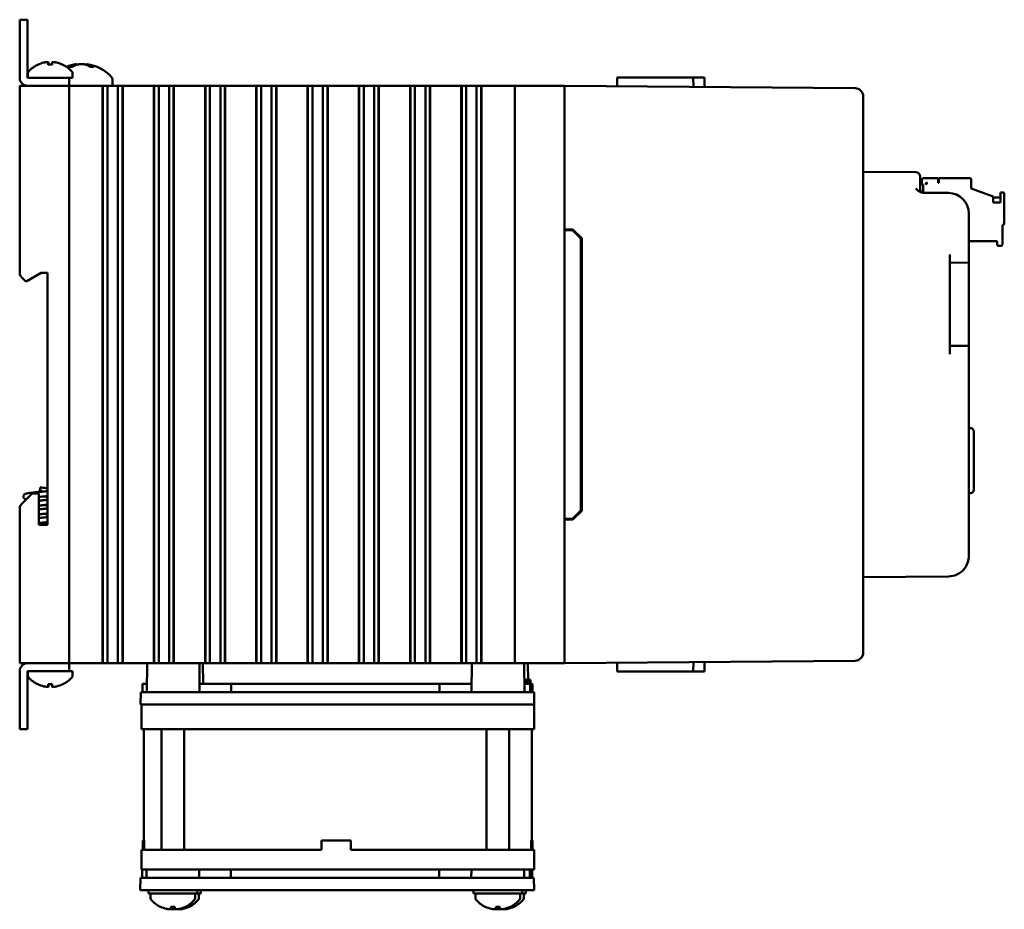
# Model space of a CAD drawing. Header units: inches. Extents: x 1.3 to 23.8, y 0.4 to 18.6.
# Tile 6 of 18: x 1.3 to 7.3, y 6.7 to 12.1. Entities that reach past the tile are written whole.
import ezdxf

# ---------------------------------------------------------------- set-up
doc = ezdxf.new("R2010")
doc.units = ezdxf.units.IN
doc.header["$LTSCALE"] = 0.8
doc.header["$MEASUREMENT"] = 0
doc.layers.add('Visible (ANSI)', color=7, linetype='Continuous', lineweight=50)

msp = doc.modelspace()

# ---------------------------------------------------------------- linework, layer by layer
at = {"layer": 'Visible (ANSI)'}
for p, q in [((1.3416, 12.1026), (1.2938, 12.1026)), ((1.2938, 12.0526), (1.2938, 12.1026)), ((1.2938, 12.0526), (1.2938, 11.7505)), ((1.3416, 12.1026), (1.3416, 12.0526)), ((1.3416, 11.7505), (1.3416, 12.0526)), ((1.491, 11.8303), (1.4666, 11.8303)), ((1.4677, 11.8433), (1.4689, 11.8303)), ((1.4898, 11.8433), (1.4887, 11.8303)), ((1.6127, 11.8175), (1.5946, 11.8175)), ((1.637, 11.8335), (1.6374, 11.8286)), ((1.7006, 11.8335), (1.7001, 11.828)), ((1.7408, 11.8175), (1.7219, 11.8175)), ((1.3438, 11.7785), (1.3438, 11.7504)), ((1.6138, 11.7785), (1.6138, 11.7504)), ((1.2938, 11.7026), (1.3138, 11.7026)), ((1.2938, 11.7026), (1.2938, 10.5536)), ((1.5738, 11.7026), (1.3138, 11.7026)), ((1.5438, 11.7504), (1.3416, 11.7504)), ((1.3416, 11.7026), (1.5438, 11.7026)), ((1.5438, 11.7504), (1.5938, 11.7504)), ((1.5738, 11.7026), (1.5938, 11.7026)), ((1.5938, 11.7026), (1.5938, 11.7504)), ((1.5938, 11.7504), (1.6138, 11.7504)), ((1.5938, 8.2026), (1.5938, 11.7026)), ((1.6138, 11.7026), (1.5938, 11.7026)), ((1.6138, 11.7026), (1.7915, 11.7026)), ((1.7956, 11.7026), (1.7915, 11.7026)), ((1.7968, 11.7026), (1.7956, 11.7026)), ((1.7956, 8.2026), (1.7956, 11.7026)), ((1.7979, 11.7026), (1.7968, 11.7026)), ((1.7968, 8.2026), (1.7968, 11.7026)), ((1.8132, 11.7026), (1.7979, 11.7026)), ((1.7979, 8.2026), (1.7979, 11.7026)), ((1.8132, 11.7026), (1.8253, 11.7026)), ((1.8253, 11.7026), (1.8421, 11.7026)), ((1.8253, 11.7026), (1.8253, 8.2026)), ((1.8421, 11.7026), (1.856, 11.7026)), ((1.8553, 11.7407), (1.8553, 11.7026)), ((1.8576, 11.7026), (1.856, 11.7026)), ((1.8576, 11.7026), (1.8715, 11.7026)), ((1.8715, 11.7026), (1.8883, 11.7026)), ((1.8883, 11.7026), (1.9004, 11.7026)), ((1.8883, 8.2026), (1.8883, 11.7026)), ((1.9157, 11.7026), (1.9004, 11.7026)), ((1.9169, 11.7026), (1.9157, 11.7026)), ((1.9157, 8.2026), (1.9157, 11.7026)), ((1.918, 11.7026), (1.9169, 11.7026)), ((1.9169, 8.2026), (1.9169, 11.7026)), ((1.9222, 11.7026), (1.918, 11.7026)), ((1.918, 8.2026), (1.918, 11.7026)), ((1.9222, 11.7026), (2.102, 11.7026)), ((2.1062, 11.7026), (2.102, 11.7026)), ((2.1073, 11.7026), (2.1062, 11.7026)), ((2.1062, 8.2026), (2.1062, 11.7026)), ((2.1085, 11.7026), (2.1073, 11.7026)), ((2.1073, 8.2026), (2.1073, 11.7026)), ((2.1238, 11.7026), (2.1085, 11.7026)), ((2.1085, 8.2026), (2.1085, 11.7026)), ((2.1238, 11.7026), (2.1359, 11.7026)), ((2.1359, 11.7026), (2.1527, 11.7026)), ((2.1359, 11.7026), (2.1359, 8.2026)), ((2.1527, 11.7026), (2.1666, 11.7026)), ((2.1682, 11.7026), (2.1666, 11.7026)), ((2.1682, 11.7026), (2.1821, 11.7026)), ((2.1821, 11.7026), (2.1989, 11.7026)), ((2.1989, 11.7026), (2.211, 11.7026)), ((2.1989, 8.2026), (2.1989, 11.7026)), ((2.2263, 11.7026), (2.211, 11.7026)), ((2.2274, 11.7026), (2.2263, 11.7026)), ((2.2263, 8.2026), (2.2263, 11.7026)), ((2.2286, 11.7026), (2.2274, 11.7026)), ((2.2274, 8.2026), (2.2274, 11.7026)), ((2.2327, 11.7026), (2.2286, 11.7026)), ((2.2286, 8.2026), (2.2286, 11.7026)), ((2.2327, 11.7026), (2.4126, 11.7026)), ((2.4167, 11.7026), (2.4126, 11.7026)), ((2.4179, 11.7026), (2.4167, 11.7026)), ((2.4167, 8.2026), (2.4167, 11.7026)), ((2.4191, 11.7026), (2.4179, 11.7026)), ((2.4179, 8.2026), (2.4179, 11.7026)), ((2.4343, 11.7026), (2.4191, 11.7026)), ((2.4191, 8.2026), (2.4191, 11.7026)), ((2.4343, 11.7026), (2.4464, 11.7026)), ((2.4464, 11.7026), (2.4633, 11.7026)), ((2.4464, 11.7026), (2.4464, 8.2026)), ((2.4633, 11.7026), (2.4771, 11.7026)), ((2.4787, 11.7026), (2.4771, 11.7026)), ((2.4787, 11.7026), (2.4926, 11.7026)), ((2.4926, 11.7026), (2.5095, 11.7026)), ((2.5095, 11.7026), (2.5215, 11.7026)), ((2.5095, 8.2026), (2.5095, 11.7026)), ((2.5368, 11.7026), (2.5215, 11.7026)), ((2.538, 11.7026), (2.5368, 11.7026)), ((2.5368, 8.2026), (2.5368, 11.7026)), ((2.5391, 11.7026), (2.538, 11.7026)), ((2.538, 8.2026), (2.538, 11.7026)), ((2.5433, 11.7026), (2.5391, 11.7026)), ((2.5391, 8.2026), (2.5391, 11.7026)), ((2.5433, 11.7026), (2.7231, 11.7026)), ((2.7273, 11.7026), (2.7231, 11.7026)), ((2.7285, 11.7026), (2.7273, 11.7026)), ((2.7273, 8.2026), (2.7273, 11.7026)), ((2.7296, 11.7026), (2.7285, 11.7026)), ((2.7285, 8.2026), (2.7285, 11.7026)), ((2.7449, 11.7026), (2.7296, 11.7026)), ((2.7296, 8.2026), (2.7296, 11.7026)), ((2.7449, 11.7026), (2.757, 11.7026)), ((2.757, 11.7026), (2.7738, 11.7026)), ((2.757, 11.7026), (2.757, 8.2026)), ((2.7738, 11.7026), (2.7877, 11.7026)), ((2.7893, 11.7026), (2.7877, 11.7026)), ((2.7893, 11.7026), (2.8032, 11.7026)), ((2.8032, 11.7026), (2.82, 11.7026)), ((2.82, 11.7026), (2.8321, 11.7026)), ((2.82, 8.2026), (2.82, 11.7026)), ((2.8474, 11.7026), (2.8321, 11.7026)), ((2.8485, 11.7026), (2.8474, 11.7026)), ((2.8474, 8.2026), (2.8474, 11.7026)), ((2.8497, 11.7026), (2.8485, 11.7026)), ((2.8485, 8.2026), (2.8485, 11.7026)), ((2.8538, 11.7026), (2.8497, 11.7026)), ((2.8497, 8.2026), (2.8497, 11.7026)), ((2.8538, 11.7026), (3.0337, 11.7026)), ((3.0379, 11.7026), (3.0337, 11.7026)), ((3.039, 11.7026), (3.0379, 11.7026)), ((3.0379, 8.2026), (3.0379, 11.7026)), ((3.0402, 11.7026), (3.039, 11.7026)), ((3.039, 8.2026), (3.039, 11.7026)), ((3.0555, 11.7026), (3.0402, 11.7026)), ((3.0402, 8.2026), (3.0402, 11.7026)), ((3.0555, 11.7026), (3.0675, 11.7026)), ((3.0675, 11.7026), (3.0844, 11.7026)), ((3.0675, 11.7026), (3.0675, 8.2026)), ((3.0844, 11.7026), (3.0982, 11.7026)), ((3.0999, 11.7026), (3.0982, 11.7026)), ((3.0999, 11.7026), (3.1137, 11.7026)), ((3.1137, 11.7026), (3.1306, 11.7026)), ((3.1306, 11.7026), (3.1426, 11.7026)), ((3.1306, 8.2026), (3.1306, 11.7026)), ((3.1579, 11.7026), (3.1426, 11.7026)), ((3.1591, 11.7026), (3.1579, 11.7026)), ((3.1579, 8.2026), (3.1579, 11.7026)), ((3.1602, 11.7026), (3.1591, 11.7026)), ((3.1591, 8.2026), (3.1591, 11.7026)), ((3.1644, 11.7026), (3.1602, 11.7026)), ((3.1602, 8.2026), (3.1602, 11.7026)), ((3.1644, 11.7026), (3.3443, 11.7026)), ((3.3484, 11.7026), (3.3443, 11.7026)), ((3.3496, 11.7026), (3.3484, 11.7026)), ((3.3484, 8.2026), (3.3484, 11.7026)), ((3.3507, 11.7026), (3.3496, 11.7026)), ((3.3496, 8.2026), (3.3496, 11.7026)), ((3.366, 11.7026), (3.3507, 11.7026)), ((3.3507, 8.2026), (3.3507, 11.7026)), ((3.366, 11.7026), (3.3781, 11.7026)), ((3.3781, 11.7026), (3.3949, 11.7026)), ((3.3781, 11.7026), (3.3781, 8.2026)), ((3.3949, 11.7026), (3.4088, 11.7026)), ((3.4104, 11.7026), (3.4088, 11.7026)), ((3.4104, 11.7026), (3.4243, 11.7026)), ((3.4243, 11.7026), (3.4411, 11.7026)), ((3.4411, 11.7026), (3.4532, 11.7026)), ((3.4411, 8.2026), (3.4411, 11.7026)), ((3.4685, 11.7026), (3.4532, 11.7026)), ((3.4696, 11.7026), (3.4685, 11.7026)), ((3.4685, 8.2026), (3.4685, 11.7026)), ((3.4708, 11.7026), (3.4696, 11.7026)), ((3.4696, 8.2026), (3.4696, 11.7026)), ((3.4749, 11.7026), (3.4708, 11.7026)), ((3.4708, 8.2026), (3.4708, 11.7026)), ((3.4749, 11.7026), (3.6548, 11.7026)), ((3.659, 11.7026), (3.6548, 11.7026)), ((3.6601, 11.7026), (3.659, 11.7026)), ((3.659, 8.2026), (3.659, 11.7026)), ((3.6613, 11.7026), (3.6601, 11.7026)), ((3.6601, 8.2026), (3.6601, 11.7026)), ((3.6766, 11.7026), (3.6613, 11.7026)), ((3.6613, 8.2026), (3.6613, 11.7026)), ((3.6766, 11.7026), (3.6886, 11.7026)), ((3.6886, 11.7026), (3.7055, 11.7026)), ((3.6886, 11.7026), (3.6886, 8.2026)), ((3.7055, 11.7026), (3.7193, 11.7026)), ((3.721, 11.7026), (3.7193, 11.7026)), ((3.721, 11.7026), (3.7348, 11.7026)), ((3.7348, 11.7026), (3.7517, 11.7026)), ((3.7517, 11.7026), (3.7637, 11.7026)), ((3.7517, 8.2026), (3.7517, 11.7026)), ((3.779, 11.7026), (3.7637, 11.7026)), ((3.7802, 11.7026), (3.779, 11.7026)), ((3.779, 8.2026), (3.779, 11.7026)), ((3.7813, 11.7026), (3.7802, 11.7026)), ((3.7802, 8.2026), (3.7802, 11.7026)), ((3.7855, 11.7026), (3.7813, 11.7026)), ((3.7813, 8.2026), (3.7813, 11.7026)), ((3.7855, 11.7026), (3.9654, 11.7026)), ((3.9695, 11.7026), (3.9654, 11.7026)), ((3.9707, 11.7026), (3.9695, 11.7026)), ((3.9695, 8.2026), (3.9695, 11.7026)), ((3.9718, 11.7026), (3.9707, 11.7026)), ((3.9707, 8.2026), (3.9707, 11.7026)), ((3.9871, 11.7026), (3.9718, 11.7026)), ((3.9718, 8.2026), (3.9718, 11.7026)), ((3.9871, 11.7026), (3.9992, 11.7026)), ((3.9992, 11.7026), (4.016, 11.7026)), ((3.9992, 11.7026), (3.9992, 8.2026)), ((4.016, 11.7026), (4.0299, 11.7026)), ((4.0315, 11.7026), (4.0299, 11.7026)), ((4.0315, 11.7026), (4.0454, 11.7026)), ((4.0454, 11.7026), (4.0622, 11.7026)), ((4.0622, 8.2026), (4.0622, 11.7026)), ((4.0622, 11.7026), (4.0743, 11.7026)), ((4.0896, 11.7026), (4.0743, 11.7026)), ((4.0907, 11.7026), (4.0896, 11.7026)), ((4.0896, 8.2026), (4.0896, 11.7026)), ((4.0919, 11.7026), (4.0907, 11.7026)), ((4.0907, 8.2026), (4.0907, 11.7026)), ((4.0961, 11.7026), (4.0919, 11.7026)), ((4.0919, 8.2026), (4.0919, 11.7026)), ((4.0961, 11.7026), (4.2188, 11.7026)), ((4.2938, 11.7026), (4.2188, 11.7026)), ((4.2938, 11.7026), (4.3138, 11.7026)), ((4.2938, 11.7026), (4.2938, 8.2026)), ((4.5738, 11.7026), (4.3138, 11.7026)), ((4.5738, 11.7026), (4.5938, 11.7026)), ((6.3552, 11.6873), (4.5938, 11.7026)), ((4.5938, 8.2026), (4.5938, 11.7026)), ((4.9146, 11.7526), (4.9142, 11.6998)), ((4.9146, 11.7526), (5.0141, 11.7526)), ((5.1629, 11.7526), (5.0141, 11.7526)), ((5.1629, 11.7526), (5.3749, 11.7526)), ((5.3749, 11.7526), (5.4431, 11.7526)), ((5.3749, 11.7526), (5.3754, 11.6958)), ((5.4431, 11.7526), (5.4436, 11.6952)), ((6.4048, 11.6373), (6.4048, 11.6368)), ((6.4048, 8.2684), (6.4048, 11.6368)), ((6.724, 11.1784), (6.4048, 11.1811)), ((6.7488, 11.1534), (6.7488, 11.1284)), ((6.7488, 11.079), (6.7488, 11.1284)), ((6.7488, 11.103), (6.7675, 11.103)), ((6.7596, 11.1306), (6.7596, 11.103)), ((6.7675, 11.0548), (6.7675, 11.103)), ((6.858, 11.1424), (6.7714, 11.1424)), ((6.7832, 11.1148), (6.795, 11.1148)), ((6.7832, 11.103), (6.795, 11.1148)), ((6.7832, 11.103), (6.7832, 11.1148)), ((6.858, 11.1148), (6.858, 11.1424)), ((6.862, 11.1148), (6.858, 11.1148)), ((7.0509, 11.1424), (6.862, 11.1424)), ((6.862, 11.1424), (6.862, 11.1148)), ((7.0588, 11.0794), (7.0588, 11.1345)), ((6.9209, 11.0527), (6.7671, 11.0541)), ((7.0588, 11.0794), (7.1927, 11.0307)), ((7.2517, 11.0558), (7.236, 11.0558)), ((7.236, 11.0558), (7.236, 10.9943)), ((7.2596, 10.8668), (7.2596, 11.0479)), ((7.1927, 10.9943), (7.1927, 11.0307)), ((7.236, 11.0243), (7.1927, 11.0243)), ((7.236, 10.9943), (7.1927, 10.9943)), ((7.0448, 10.6807), (7.0448, 10.9277)), ((7.2478, 10.7408), (7.2478, 10.8589)), ((7.2478, 10.8589), (7.2517, 10.8589)), ((4.5938, 10.8326), (4.6459, 10.8322)), ((4.5938, 10.8276), (4.6438, 10.8272)), ((4.6438, 10.8272), (4.6938, 10.7768)), ((4.6459, 10.8322), (4.6988, 10.7788)), ((4.6938, 9.1285), (4.6938, 10.7768)), ((4.6988, 10.7788), (4.6988, 9.1265)), ((7.0448, 10.7605), (7.2163, 10.7605)), ((7.2163, 10.7605), (7.2163, 10.7408)), ((6.9288, 10.0767), (6.9288, 10.6797)), ((7.0448, 10.6807), (7.0448, 10.6307)), ((7.2242, 10.7329), (7.2399, 10.7329)), ((6.9288, 10.6297), (7.0448, 10.6307)), ((7.0448, 10.5807), (7.0448, 10.6307)), ((1.3372, 10.5186), (1.4238, 10.5686)), ((1.4238, 10.5686), (1.4618, 10.5686)), ((1.4618, 10.5686), (1.4618, 9.0416)), ((7.0448, 10.5807), (7.0448, 10.1757)), ((1.3138, 10.5336), (1.2938, 10.5536)), ((1.3138, 10.5336), (1.3288, 10.5186)), ((1.3288, 10.5186), (1.3372, 10.5186)), ((7.0448, 10.1257), (7.0448, 10.1757)), ((7.0448, 10.1257), (6.9288, 10.1267)), ((7.0448, 10.1257), (7.0448, 10.0757)), ((7.0448, 8.8536), (7.0448, 10.0757)), ((7.0555, 9.6282), (7.0448, 9.6286)), ((7.0748, 9.6082), (7.0748, 9.2531)), ((1.4138, 9.2526), (1.4238, 9.2526)), ((1.4138, 9.2526), (1.4138, 9.2426)), ((1.4188, 9.2526), (1.4188, 9.2676)), ((1.4238, 9.2526), (1.4238, 9.2426)), ((1.3698, 9.2316), (1.3138, 9.1756)), ((1.4098, 9.2316), (1.3698, 9.2316)), ((1.4098, 9.0416), (1.4098, 9.2316)), ((1.4138, 9.2426), (1.4238, 9.2426)), ((1.4188, 9.2414), (1.4188, 9.2426)), ((7.0555, 9.2331), (7.0448, 9.2327)), ((1.2938, 9.1556), (1.3138, 9.1756)), ((1.2938, 9.1556), (1.2938, 8.2026)), ((4.6938, 9.1285), (4.6438, 9.0781)), ((4.5938, 9.0776), (4.6438, 9.0781)), ((4.6459, 9.0731), (4.5938, 9.0726)), ((4.6988, 9.1265), (4.6459, 9.0731)), ((1.4618, 9.0416), (1.4098, 9.0416)), ((6.4048, 8.7241), (6.9209, 8.7286)), ((6.4048, 8.2684), (6.4048, 8.268)), ((1.3138, 8.2026), (1.2938, 8.2026)), ((1.5738, 8.2026), (1.3138, 8.2026)), ((1.3416, 8.2026), (1.5438, 8.2026)), ((1.5938, 8.2026), (1.5738, 8.2026)), ((1.5938, 8.2026), (1.6138, 8.2026)), ((1.5938, 8.1548), (1.5938, 8.2026)), ((1.7915, 8.2026), (1.6138, 8.2026)), ((1.7915, 8.2026), (1.7956, 8.2026)), ((1.7968, 8.2026), (1.7956, 8.2026)), ((1.7979, 8.2026), (1.7968, 8.2026)), ((1.8132, 8.2026), (1.7979, 8.2026)), ((1.8253, 8.2026), (1.8132, 8.2026)), ((1.8421, 8.2026), (1.8253, 8.2026)), ((1.856, 8.2026), (1.8421, 8.2026)), ((1.856, 8.2026), (1.8576, 8.2026)), ((1.8715, 8.2026), (1.8576, 8.2026)), ((1.8883, 8.2026), (1.8715, 8.2026)), ((1.9004, 8.2026), (1.8883, 8.2026)), ((1.9157, 8.2026), (1.9004, 8.2026)), ((1.9169, 8.2026), (1.9157, 8.2026)), ((1.918, 8.2026), (1.9169, 8.2026)), ((1.918, 8.2026), (1.9222, 8.2026)), ((2.102, 8.2026), (1.9222, 8.2026)), ((2.0653, 8.2026), (2.0638, 8.0276)), ((2.102, 8.2026), (2.1062, 8.2026)), ((2.1073, 8.2026), (2.1062, 8.2026)), ((2.1085, 8.2026), (2.1073, 8.2026)), ((2.1238, 8.2026), (2.1085, 8.2026)), ((2.1359, 8.2026), (2.1238, 8.2026)), ((2.1527, 8.2026), (2.1359, 8.2026)), ((2.1666, 8.2026), (2.1527, 8.2026)), ((2.1666, 8.2026), (2.1682, 8.2026)), ((2.1821, 8.2026), (2.1682, 8.2026)), ((2.1989, 8.2026), (2.1821, 8.2026)), ((2.211, 8.2026), (2.1989, 8.2026)), ((2.2263, 8.2026), (2.211, 8.2026)), ((2.2274, 8.2026), (2.2263, 8.2026)), ((2.2286, 8.2026), (2.2274, 8.2026)), ((2.2286, 8.2026), (2.2327, 8.2026)), ((2.4126, 8.2026), (2.2327, 8.2026)), ((2.3825, 8.2026), (2.3841, 8.0276)), ((2.4044, 8.2026), (2.4055, 8.0776)), ((2.4126, 8.2026), (2.4167, 8.2026)), ((2.4179, 8.2026), (2.4167, 8.2026)), ((2.4191, 8.2026), (2.4179, 8.2026)), ((2.4343, 8.2026), (2.4191, 8.2026)), ((2.4464, 8.2026), (2.4343, 8.2026)), ((2.4633, 8.2026), (2.4464, 8.2026)), ((2.4771, 8.2026), (2.4633, 8.2026)), ((2.4771, 8.2026), (2.4787, 8.2026)), ((2.4926, 8.2026), (2.4787, 8.2026)), ((2.5095, 8.2026), (2.4926, 8.2026)), ((2.5215, 8.2026), (2.5095, 8.2026)), ((2.5368, 8.2026), (2.5215, 8.2026)), ((2.538, 8.2026), (2.5368, 8.2026)), ((2.5391, 8.2026), (2.538, 8.2026)), ((2.5391, 8.2026), (2.5433, 8.2026)), ((2.7231, 8.2026), (2.5433, 8.2026)), ((2.7231, 8.2026), (2.7273, 8.2026)), ((2.7285, 8.2026), (2.7273, 8.2026)), ((2.7296, 8.2026), (2.7285, 8.2026)), ((2.7449, 8.2026), (2.7296, 8.2026)), ((2.757, 8.2026), (2.7449, 8.2026)), ((2.7738, 8.2026), (2.757, 8.2026)), ((2.7877, 8.2026), (2.7738, 8.2026)), ((2.7877, 8.2026), (2.7893, 8.2026)), ((2.8032, 8.2026), (2.7893, 8.2026)), ((2.82, 8.2026), (2.8032, 8.2026)), ((2.8321, 8.2026), (2.82, 8.2026)), ((2.8474, 8.2026), (2.8321, 8.2026)), ((2.8485, 8.2026), (2.8474, 8.2026)), ((2.8497, 8.2026), (2.8485, 8.2026)), ((2.8497, 8.2026), (2.8538, 8.2026)), ((3.0337, 8.2026), (2.8538, 8.2026)), ((3.0337, 8.2026), (3.0379, 8.2026)), ((3.039, 8.2026), (3.0379, 8.2026)), ((3.0402, 8.2026), (3.039, 8.2026)), ((3.0555, 8.2026), (3.0402, 8.2026)), ((3.0675, 8.2026), (3.0555, 8.2026)), ((3.0844, 8.2026), (3.0675, 8.2026)), ((3.0982, 8.2026), (3.0844, 8.2026)), ((3.0982, 8.2026), (3.0999, 8.2026)), ((3.1137, 8.2026), (3.0999, 8.2026)), ((3.1306, 8.2026), (3.1137, 8.2026)), ((3.1426, 8.2026), (3.1306, 8.2026)), ((3.1579, 8.2026), (3.1426, 8.2026)), ((3.1591, 8.2026), (3.1579, 8.2026)), ((3.1602, 8.2026), (3.1591, 8.2026)), ((3.1602, 8.2026), (3.1644, 8.2026)), ((3.3443, 8.2026), (3.1644, 8.2026)), ((3.3443, 8.2026), (3.3484, 8.2026)), ((3.3496, 8.2026), (3.3484, 8.2026)), ((3.3507, 8.2026), (3.3496, 8.2026)), ((3.366, 8.2026), (3.3507, 8.2026)), ((3.3781, 8.2026), (3.366, 8.2026)), ((3.3949, 8.2026), (3.3781, 8.2026)), ((3.4088, 8.2026), (3.3949, 8.2026)), ((3.4088, 8.2026), (3.4104, 8.2026)), ((3.4243, 8.2026), (3.4104, 8.2026)), ((3.4411, 8.2026), (3.4243, 8.2026)), ((3.4532, 8.2026), (3.4411, 8.2026)), ((3.4685, 8.2026), (3.4532, 8.2026)), ((3.4696, 8.2026), (3.4685, 8.2026)), ((3.4708, 8.2026), (3.4696, 8.2026)), ((3.4708, 8.2026), (3.4749, 8.2026)), ((3.6548, 8.2026), (3.4749, 8.2026)), ((3.6548, 8.2026), (3.659, 8.2026)), ((3.6601, 8.2026), (3.659, 8.2026)), ((3.6613, 8.2026), (3.6601, 8.2026)), ((3.6766, 8.2026), (3.6613, 8.2026)), ((3.6886, 8.2026), (3.6766, 8.2026)), ((3.7055, 8.2026), (3.6886, 8.2026)), ((3.7193, 8.2026), (3.7055, 8.2026)), ((3.7193, 8.2026), (3.721, 8.2026)), ((3.7348, 8.2026), (3.721, 8.2026)), ((3.7517, 8.2026), (3.7348, 8.2026)), ((3.7637, 8.2026), (3.7517, 8.2026)), ((3.779, 8.2026), (3.7637, 8.2026)), ((3.7802, 8.2026), (3.779, 8.2026)), ((3.7813, 8.2026), (3.7802, 8.2026)), ((3.7813, 8.2026), (3.7855, 8.2026)), ((3.9654, 8.2026), (3.7855, 8.2026)), ((3.9654, 8.2026), (3.9695, 8.2026)), ((3.9707, 8.2026), (3.9695, 8.2026)), ((3.9718, 8.2026), (3.9707, 8.2026)), ((3.9871, 8.2026), (3.9718, 8.2026)), ((3.9992, 8.2026), (3.9871, 8.2026)), ((4.016, 8.2026), (3.9992, 8.2026)), ((4.0299, 8.2026), (4.016, 8.2026)), ((4.0299, 8.2026), (4.0315, 8.2026)), ((4.0454, 8.2026), (4.0315, 8.2026)), ((4.0337, 8.2026), (4.0321, 8.0276)), ((4.0622, 8.2026), (4.0454, 8.2026)), ((4.0743, 8.2026), (4.0622, 8.2026)), ((4.0896, 8.2026), (4.0743, 8.2026)), ((4.0907, 8.2026), (4.0896, 8.2026)), ((4.0919, 8.2026), (4.0907, 8.2026)), ((4.0919, 8.2026), (4.0961, 8.2026)), ((4.1671, 8.2026), (4.0961, 8.2026)), ((4.1671, 8.2026), (4.2175, 8.2026)), ((4.2188, 8.2026), (4.2175, 8.2026)), ((4.2188, 8.2026), (4.2938, 8.2026)), ((4.3138, 8.2026), (4.2938, 8.2026)), ((4.5738, 8.2026), (4.3138, 8.2026)), ((4.3509, 8.2026), (4.3524, 8.0276)), ((4.3728, 8.2026), (4.3737, 8.1026)), ((4.5938, 8.2026), (4.5738, 8.2026)), ((4.5938, 8.2026), (6.3552, 8.218)), ((4.9146, 8.1526), (4.9142, 8.2054)), ((5.3749, 8.1526), (5.3754, 8.2095)), ((5.4431, 8.1526), (5.4436, 8.2101)), ((1.2938, 8.1548), (1.2938, 7.8526)), ((1.3416, 8.1548), (1.5438, 8.1548)), ((1.3416, 7.8526), (1.3416, 8.1548)), ((1.3438, 8.1268), (1.3438, 8.1548)), ((1.5938, 8.1548), (1.5438, 8.1548)), ((1.6138, 8.1548), (1.5938, 8.1548)), ((1.6138, 8.1268), (1.6138, 8.1548)), ((4.9146, 8.1526), (5.0141, 8.1526)), ((5.1629, 8.1526), (5.0141, 8.1526)), ((5.1629, 8.1526), (5.3749, 8.1526)), ((5.3749, 8.1526), (5.4431, 8.1526)), ((1.4666, 8.075), (1.491, 8.075)), ((1.4677, 8.062), (1.4689, 8.075)), ((1.4898, 8.062), (1.4887, 8.075)), ((2.0371, 8.0276), (2.0375, 8.0776)), ((2.0642, 8.0776), (2.0375, 8.0776)), ((2.5751, 8.0776), (2.3836, 8.0776)), ((2.575, 8.0276), (2.5751, 8.0776)), ((3.8368, 8.0776), (2.5751, 8.0776)), ((4.0326, 8.0776), (3.8368, 8.0776)), ((3.837, 8.0276), (3.8368, 8.0776)), ((4.3544, 8.1026), (4.3518, 8.1026)), ((4.3865, 8.0776), (4.352, 8.0776)), ((4.3628, 8.1026), (4.3544, 8.1026)), ((4.3544, 8.0776), (4.3544, 8.1026)), ((4.3627, 8.0776), (4.3628, 8.1026)), ((4.374, 8.1026), (4.3628, 8.1026)), ((4.3848, 8.1026), (4.374, 8.1026)), ((4.3741, 8.0776), (4.374, 8.1026)), ((4.3851, 8.1026), (4.3848, 8.1026)), ((4.385, 8.0776), (4.3848, 8.1026)), ((4.3853, 8.1026), (4.3851, 8.1026)), ((4.3853, 8.0776), (4.3851, 8.1026)), ((4.3858, 8.1026), (4.3853, 8.1026)), ((4.3856, 8.0776), (4.3853, 8.1026)), ((4.386, 8.0776), (4.3858, 8.1026)), ((4.386, 8.1026), (4.3858, 8.1026)), ((4.3865, 8.1026), (4.386, 8.1026)), ((4.3862, 8.0776), (4.386, 8.1026)), ((4.3868, 8.1026), (4.3865, 8.1026)), ((4.3867, 8.0776), (4.3865, 8.1026)), ((4.4006, 8.0776), (4.3865, 8.0776)), ((4.387, 8.0276), (4.3865, 8.0776)), ((4.387, 8.0776), (4.3868, 8.1026)), ((4.3868, 8.1026), (4.3868, 8.1026)), ((4.387, 8.0776), (4.3868, 8.1026)), ((4.3872, 8.1026), (4.3868, 8.1026)), ((4.3873, 8.1026), (4.3872, 8.1026)), ((4.3874, 8.0776), (4.3872, 8.1026)), ((4.3876, 8.0776), (4.3873, 8.1026)), ((4.3877, 8.1026), (4.3873, 8.1026)), ((4.3879, 8.1026), (4.3877, 8.1026)), ((4.388, 8.0776), (4.3877, 8.1026)), ((4.3881, 8.0776), (4.3879, 8.1026)), ((4.3883, 8.1026), (4.3879, 8.1026)), ((4.3885, 8.1026), (4.3883, 8.1026)), ((4.3885, 8.0776), (4.3883, 8.1026)), ((4.3887, 8.0776), (4.3885, 8.1026)), ((4.401, 8.0276), (4.4006, 8.0776)), ((2.0263, 7.9526), (2.0269, 8.0276)), ((2.0269, 8.0276), (2.1505, 8.0276)), ((2.1505, 8.0276), (4.2613, 8.0276)), ((4.2613, 8.0276), (4.3877, 8.0276)), ((4.3877, 8.0276), (4.4112, 8.0276)), ((4.4112, 8.0276), (4.4112, 8.0276)), ((4.4118, 7.9526), (4.4112, 8.0276)), ((2.0326, 7.9526), (2.0263, 7.9526)), ((2.0322, 7.8026), (2.0322, 7.9526)), ((2.0326, 7.9526), (2.1313, 7.9526)), ((4.0686, 7.9526), (2.1313, 7.9526)), ((4.0686, 7.9526), (4.262, 7.9526)), ((4.274, 7.9526), (4.262, 7.9526)), ((4.2913, 7.9526), (4.274, 7.9526)), ((4.2913, 7.9526), (4.3921, 7.9526)), ((4.4038, 7.9526), (4.3921, 7.9526)), ((4.4038, 7.9526), (4.4118, 7.9526)), ((4.41, 7.8026), (4.41, 7.9526)), ((4.4118, 7.9526), (4.4118, 7.9526)), ((1.2938, 7.8026), (1.2938, 7.8526)), ((1.3416, 7.8526), (1.3416, 7.8026)), ((1.2938, 7.8026), (1.3416, 7.8026)), ((2.1313, 7.8026), (2.0322, 7.8026)), ((2.0461, 7.1286), (2.0461, 7.8026)), ((2.1313, 7.8026), (4.2913, 7.8026)), ((2.1529, 7.0726), (2.1529, 7.8026)), ((2.2909, 7.0726), (2.2909, 7.8026)), ((4.1213, 7.0726), (4.1213, 7.8026)), ((4.2593, 7.0726), (4.2593, 7.8026)), ((4.3921, 7.8026), (4.2913, 7.8026)), ((4.3921, 7.8026), (4.41, 7.8026)), ((4.3961, 7.1286), (4.3961, 7.8026)), ((4.41, 7.8026), (4.41, 7.8026)), ((2.0487, 7.1286), (2.0404, 7.1286)), ((2.0404, 7.0726), (2.0404, 7.1286)), ((2.0487, 7.1286), (2.0487, 7.0726)), ((3.1233, 7.0726), (3.1233, 7.1286)), ((3.2993, 7.1286), (3.1233, 7.1286)), ((3.2994, 7.1286), (3.2993, 7.1286)), ((3.2993, 7.0726), (3.2993, 7.1286)), ((3.2994, 7.1286), (3.2994, 7.0726)), ((4.4003, 7.1286), (4.392, 7.1286)), ((4.392, 7.0726), (4.392, 7.1286)), ((4.4003, 7.0726), (4.4003, 7.1286)), ((4.4018, 7.1286), (4.4003, 7.1286)), ((4.4018, 7.0726), (4.4018, 7.1286)), ((2.0322, 6.9526), (2.0322, 7.0726)), ((2.0322, 7.0726), (2.1313, 7.0726)), ((3.1233, 7.0726), (2.1313, 7.0726)), ((4.2913, 7.0726), (3.2993, 7.0726)), ((4.2913, 7.0726), (4.3921, 7.0726)), ((4.4003, 7.0726), (4.3921, 7.0726)), ((4.41, 7.0726), (4.4018, 7.0726)), ((4.41, 6.9526), (4.41, 7.0726)), ((4.41, 7.0726), (4.41, 7.0726)), ((2.1313, 6.9526), (2.0322, 6.9526)), ((2.0352, 6.9026), (2.0356, 6.9526)), ((2.0622, 6.9526), (2.0618, 6.9026)), ((4.2913, 6.9526), (2.1313, 6.9526)), ((2.3816, 6.9526), (2.3821, 6.9026)), ((2.5729, 6.9026), (2.5731, 6.9526)), ((3.835, 6.9026), (3.8348, 6.9526)), ((4.0306, 6.9526), (4.0301, 6.9026)), ((4.3921, 6.9526), (4.2913, 6.9526)), ((4.35, 6.9526), (4.3504, 6.9026)), ((4.385, 6.9026), (4.3846, 6.9526)), ((4.41, 6.9526), (4.3921, 6.9526)), ((4.3994, 6.9026), (4.3989, 6.9526)), ((4.41, 6.9526), (4.41, 6.9526)), ((2.0242, 6.8276), (2.0249, 6.9026)), ((2.0249, 6.9026), (2.1485, 6.9026)), ((2.1485, 6.9026), (4.2593, 6.9026)), ((4.2593, 6.9026), (4.3857, 6.9026)), ((4.3857, 6.9026), (4.4096, 6.9026)), ((4.4096, 6.9026), (4.4096, 6.9026)), ((4.4103, 6.8276), (4.4096, 6.9026)), ((2.1478, 6.8276), (2.0242, 6.8276)), ((2.0744, 6.8276), (2.0744, 6.8066)), ((2.3694, 6.8066), (2.0744, 6.8066)), ((2.0869, 6.7786), (2.0869, 6.8066)), ((2.1478, 6.8276), (4.2599, 6.8276)), ((2.3569, 6.7786), (2.3569, 6.8066)), ((2.3694, 6.8276), (2.3694, 6.8066)), ((2.3918, 6.8066), (2.3694, 6.8066)), ((2.3793, 6.7786), (2.3793, 6.8066)), ((2.3918, 6.8276), (2.3918, 6.8066)), ((4.0428, 6.8276), (4.0428, 6.8066)), ((4.3378, 6.8066), (4.0428, 6.8066)), ((4.0553, 6.7786), (4.0553, 6.8066)), ((4.3863, 6.8276), (4.2599, 6.8276)), ((4.3253, 6.7786), (4.3253, 6.8066)), ((4.3378, 6.8276), (4.3378, 6.8066)), ((4.3601, 6.8066), (4.3378, 6.8066)), ((4.3476, 6.7786), (4.3476, 6.8066)), ((4.3601, 6.8276), (4.3601, 6.8066)), ((4.3863, 6.8276), (4.4103, 6.8276)), ((4.4103, 6.8276), (4.4103, 6.8276)), ((2.2097, 6.7268), (2.2341, 6.7268)), ((2.2109, 6.7138), (2.212, 6.7268)), ((2.2329, 6.7138), (2.2318, 6.7268)), ((4.1781, 6.7268), (4.2025, 6.7268)), ((4.1793, 6.7138), (4.1804, 6.7268)), ((4.2013, 6.7138), (4.2002, 6.7268))]:
    msp.add_line(p, q, dxfattribs=at)
for centre, radius, start, end in [((1.4788, 11.6719), 0.1755, 115.97376, 138.38839), ((1.4044, 11.8247), 0.0056, 93.03124, 115.97376), ((1.5532, 11.8247), 0.0056, 64.02624, 86.96876), ((1.4788, 11.6719), 0.1755, 41.61161, 64.02624), ((1.6688, 11.5932), 0.2424, 97.54366, 112.2949), ((1.6688, 11.5932), 0.2424, 41.54088, 82.45634), ((1.3588, 11.7785), 0.015, 138.38839, 180), ((1.5988, 11.7785), 0.015, 0, 41.61161), ((1.8353, 11.7407), 0.02, 0, 41.54088), ((1.3416, 11.7505), 0.0478, 180, 270), ((1.3416, 11.7505), 0.0000394, 180, 270), ((6.3548, 11.6373), 0.05, 0, 89.5), ((6.7238, 11.1534), 0.025, 0, 89.5), ((6.7714, 11.1306), 0.0118, 90, 180), ((7.0509, 11.1345), 0.00787, 360, 90), ((6.7738, 11.079), 0.025, 180, 269.5), ((6.9198, 10.9277), 0.125, 0, 89.5), ((7.2517, 11.0479), 0.00787, 360, 90), ((7.2517, 10.8668), 0.00787, 270, 360), ((7.2242, 10.7408), 0.00787, 180, 270), ((7.2399, 10.7408), 0.00787, 270, 360), ((7.0548, 9.6082), 0.02, 0, 88), ((7.0548, 9.2531), 0.02, 272, 0), ((6.9198, 8.8536), 0.125, 323.62792, 0), ((6.3548, 8.268), 0.05, 270.5, 0), ((1.3416, 8.1548), 0.0478, 90, 180), ((1.3416, 8.1548), 0.0000394, 90, 180), ((1.3588, 8.1268), 0.015, 180, 221.61161), ((1.4788, 8.2333), 0.1755, 221.61161, 244.02624), ((1.4788, 8.2333), 0.1755, 295.97376, 318.38839), ((1.5988, 8.1268), 0.015, 318.38839, 0), ((1.4044, 8.0806), 0.0056, 244.02624, 266.96876), ((1.5532, 8.0806), 0.0056, 273.03124, 295.97376), ((2.1019, 6.7786), 0.015, 180, 221.61161), ((2.2219, 6.8851), 0.1755, 221.61161, 244.02624), ((2.2219, 6.8851), 0.1755, 295.97376, 318.38839), ((2.2443, 6.8851), 0.1755, 295.97376, 318.38839), ((2.3419, 6.7786), 0.015, 318.38839, 0), ((2.3643, 6.7786), 0.015, 318.38839, 0), ((4.0703, 6.7786), 0.015, 180, 221.61161), ((4.1903, 6.8851), 0.1755, 221.61161, 244.02624), ((4.1903, 6.8851), 0.1755, 295.97376, 318.38839), ((4.2126, 6.8851), 0.1755, 295.97376, 318.38839), ((4.3103, 6.7786), 0.015, 318.38839, 0), ((4.3326, 6.7786), 0.015, 318.38839, 0), ((2.1475, 6.7324), 0.0056, 244.02624, 266.96876), ((2.2963, 6.7324), 0.0056, 273.03124, 295.97376), ((2.3187, 6.7324), 0.0056, 273.03124, 295.97376), ((4.1159, 6.7324), 0.0056, 244.02624, 266.96876), ((4.2647, 6.7324), 0.0056, 273.03124, 295.97376), ((4.2871, 6.7324), 0.0056, 273.03124, 295.97376)]:
    msp.add_arc(centre, radius, start, end, dxfattribs=at)
for centre, major_axis, ratio, start_param, end_param in [((1.4784, 11.6725), (0.1419, 0.103), 0.994184, 1.162703, 1.391464), ((1.4851, 11.6725), (-0.0153, 0.1747), 0.063267, 0.217042, 0.445804), ((1.4725, 11.6725), (0.0153, 0.1747), 0.063267, 5.837382, 6.066143), ((1.4792, 11.6725), (0.1419, -0.103), 0.994184, 1.750128, 1.978889), ((1.6751, 11.594), (-0.0317, 0.2402), 0.74634, 0.095241, 0.294141), ((1.6619, 11.594), (0.0291, 0.2405), 0.689166, 0.276812, 0.475712), ((1.6759, 11.594), (-0.0281, 0.2406), 0.659834, 5.813878, 6.012778), ((1.6757, 11.594), (-0.0291, 0.2405), 0.689166, 5.963289, 6.006373), ((1.6621, 11.594), (0.0304, 0.2403), 0.719342, 5.981502, 6.180402), ((1.4784, 8.2328), (-0.1419, 0.103), 0.994184, 1.750128, 1.978889), ((1.4851, 8.2328), (-0.0153, -0.1747), 0.063267, 5.837382, 6.066143), ((1.4725, 8.2328), (0.0153, -0.1747), 0.063267, 0.217042, 0.445804), ((1.4792, 8.2328), (-0.1419, -0.103), 0.994184, 1.162703, 1.391464), ((2.2215, 6.8846), (-0.1419, 0.103), 0.994184, 1.750128, 1.978889), ((2.2282, 6.8846), (-0.0153, -0.1747), 0.063267, 5.837382, 6.066143), ((2.2156, 6.8846), (0.0153, -0.1747), 0.063267, 0.217042, 0.445804), ((2.2223, 6.8846), (-0.1419, -0.103), 0.994184, 1.162703, 1.391464), ((2.2447, 6.8846), (-0.1419, -0.103), 0.994184, 1.162703, 1.391464), ((4.1899, 6.8846), (-0.1419, 0.103), 0.994184, 1.750128, 1.978889), ((4.1966, 6.8846), (-0.0153, -0.1747), 0.063267, 5.837382, 6.066143), ((4.184, 6.8846), (0.0153, -0.1747), 0.063267, 0.217042, 0.445804), ((4.1907, 6.8846), (-0.1419, -0.103), 0.994184, 1.162703, 1.391464), ((4.213, 6.8846), (-0.1419, -0.103), 0.994184, 1.162703, 1.391464)]:
    msp.add_ellipse(centre, major_axis=major_axis, ratio=ratio, start_param=start_param, end_param=end_param, dxfattribs=at)
for points, knots in [([(1.4407, 11.8429), (1.4438, 11.8436), (1.4472, 11.8442), (1.4536, 11.8451), (1.4566, 11.8454), (1.4614, 11.8455), (1.4635, 11.8454), (1.4665, 11.8447), (1.4674, 11.8442), (1.4677, 11.8434), (1.4678, 11.8432), (1.4677, 11.8429)], [0, 0, 0, 0, 0.0244853, 0.0244853, 0.0489707, 0.0489707, 0.0733441, 0.0733441, 0.0977174, 0.0977174, 0.1059587, 0.1059587, 0.1059587, 0.1059587]), ([(1.4665, 11.8297), (1.4665, 11.8298), (1.4665, 11.8298), (1.4665, 11.8301), (1.4665, 11.8303), (1.4666, 11.8303)], [0.015061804, 0.015061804, 0.015061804, 0.015061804, 0.015911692, 0.015911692, 0.021209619, 0.021209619, 0.021209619, 0.021209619]), ([(1.4898, 11.8429), (1.4897, 11.8436), (1.4901, 11.8442), (1.4924, 11.8451), (1.4942, 11.8454), (1.4984, 11.8455), (1.5011, 11.8454), (1.5072, 11.8447), (1.5105, 11.8442), (1.5147, 11.8434), (1.5158, 11.8432), (1.5169, 11.8429)], [0, 0, 0, 0, 0.0245201, 0.0245201, 0.0490401, 0.0490401, 0.0733788, 0.0733788, 0.0977174, 0.0977174, 0.1059587, 0.1059587, 0.1059587, 0.1059587]), ([(1.491, 11.8303), (1.491, 11.8303), (1.491, 11.8301), (1.4911, 11.8298), (1.4911, 11.8298), (1.4911, 11.8297)], [0.063402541, 0.063402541, 0.063402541, 0.063402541, 0.068700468, 0.068700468, 0.069550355, 0.069550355, 0.069550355, 0.069550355]), ([(1.5928, 11.817), (1.5928, 11.817), (1.5928, 11.817), (1.5933, 11.8173), (1.594, 11.8175), (1.5946, 11.8175)], [0.017596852, 0.017596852, 0.017596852, 0.017596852, 0.01762601, 0.01762601, 0.023499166, 0.023499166, 0.023499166, 0.023499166]), ([(1.637, 11.8335), (1.637, 11.8336), (1.6363, 11.8334), (1.6333, 11.8327), (1.631, 11.8321), (1.6278, 11.8312), (1.6271, 11.831), (1.6265, 11.8309)], [0.06257948, 0.06257948, 0.06257948, 0.06257948, 0.0912553, 0.0912553, 0.12159464, 0.12159464, 0.12829742, 0.12829742, 0.12829742, 0.12829742]), ([(1.6446, 11.8309), (1.6473, 11.8316), (1.6509, 11.8323), (1.6586, 11.8332), (1.6628, 11.8335), (1.6708, 11.8336), (1.6751, 11.8334), (1.6829, 11.8327), (1.6866, 11.8321), (1.6901, 11.8312), (1.6907, 11.831), (1.6913, 11.8309)], [0, 0, 0, 0, 0.030458, 0.030458, 0.060916, 0.060916, 0.0912553, 0.0912553, 0.1215946, 0.1215946, 0.1282974, 0.1282974, 0.1282974, 0.1282974]), ([(1.6929, 11.8309), (1.6902, 11.8316), (1.6867, 11.8323), (1.6789, 11.8332), (1.6747, 11.8335), (1.6701, 11.8335), (1.6694, 11.8336), (1.6688, 11.8335)], [0, 0, 0, 0, 0.03045798, 0.03045798, 0.06091597, 0.06091597, 0.06575635, 0.06575635, 0.06575635, 0.06575635]), ([(1.7101, 11.8309), (1.7073, 11.8316), (1.7049, 11.8323), (1.7015, 11.8332), (1.7007, 11.8335), (1.7006, 11.8335), (1.7006, 11.8336), (1.7006, 11.8335)], [0, 0, 0, 0, 0.03045798, 0.03045798, 0.06091597, 0.06091597, 0.06575635, 0.06575635, 0.06575635, 0.06575635]), ([(1.7408, 11.8175), (1.7414, 11.8175), (1.742, 11.8173), (1.7425, 11.817), (1.7425, 11.817), (1.7425, 11.817)], [0.070224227, 0.070224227, 0.070224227, 0.070224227, 0.076097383, 0.076097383, 0.076126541, 0.076126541, 0.076126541, 0.076126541]), ([(6.724, 11.0794), (6.724, 11.0794), (6.7241, 11.0794), (6.729, 11.0743), (6.734, 11.0693), (6.7435, 11.0619), (6.7483, 11.0588), (6.7587, 11.0549), (6.7631, 11.0541), (6.7671, 11.0541)], [-0.000493, -0.000493, -0.000493, -0.000493, 0, 0, 0.0531307, 0.0531307, 0.0915083, 0.0915083, 0.1243596, 0.1243596, 0.1243596, 0.1243596]), ([(1.4188, 9.2676), (1.4283, 9.2667), (1.438, 9.2658), (1.4521, 9.2644), (1.457, 9.2639), (1.4618, 9.2634)], [0, 0, 0, 0, 0.0728813, 0.0728813, 0.1135685, 0.1135685, 0.1135685, 0.1135685]), ([(1.3337, 9.1956), (1.3331, 9.1958), (1.3324, 9.1959), (1.3293, 9.1968), (1.327, 9.1975), (1.3234, 9.1998), (1.3224, 9.2004), (1.3208, 9.2019), (1.32, 9.2027), (1.3182, 9.2051), (1.3172, 9.2069), (1.3161, 9.2106), (1.3159, 9.2125), (1.3162, 9.2162), (1.3167, 9.2181), (1.3181, 9.2213), (1.3191, 9.2228), (1.3212, 9.2252), (1.3224, 9.2261), (1.3247, 9.2277), (1.3259, 9.2282), (1.3291, 9.2296), (1.331, 9.2302), (1.3387, 9.2323), (1.3458, 9.2334), (1.3632, 9.2358), (1.3735, 9.2369), (1.3935, 9.239), (1.4033, 9.2399), (1.4224, 9.2417), (1.4321, 9.2427), (1.4483, 9.2443), (1.4553, 9.245), (1.4618, 9.2457)], [10.6320954, 10.6320954, 10.6320954, 10.6320954, 10.6428793, 10.6428793, 10.6873836, 10.6873836, 10.7012288, 10.7012288, 10.7125441, 10.7125441, 10.730398, 10.730398, 10.7465417, 10.7465417, 10.762578, 10.762578, 10.7786616, 10.7786616, 10.7951257, 10.7951257, 10.8147654, 10.8147654, 10.8511836, 10.8511836, 10.946321, 10.946321, 11.0369104, 11.0369104, 11.1112429, 11.1112429, 11.1836872, 11.1836872, 11.2408347, 11.2408347, 11.2408347, 11.2408347]), ([(1.3398, 9.2016), (1.3395, 9.2016), (1.3393, 9.2015), (1.3391, 9.2014), (1.3391, 9.2014), (1.3391, 9.2014)], [1.03827887, 1.03827887, 1.03827887, 1.03827887, 1.04986332, 1.04986332, 1.05567409, 1.05567409, 1.05567409, 1.05567409]), ([(1.4618, 9.2157), (1.4603, 9.2155), (1.4589, 9.2153), (1.4485, 9.2143), (1.4388, 9.2133), (1.4226, 9.2118), (1.4162, 9.2111), (1.4098, 9.2105)], [0.6525343, 0.6525343, 0.6525343, 0.6525343, 0.665026, 0.665026, 0.7400516, 0.7400516, 0.7890084, 0.7890084, 0.7890084, 0.7890084]), ([(1.4098, 9.188), (1.418, 9.1888), (1.4264, 9.1896), (1.4437, 9.1913), (1.4527, 9.1922), (1.4611, 9.1931), (1.4614, 9.1932), (1.4618, 9.1932)], [9.6232834, 9.6232834, 9.6232834, 9.6232834, 9.6864331, 9.6864331, 9.7579681, 9.7579681, 9.760998, 9.760998, 9.760998, 9.760998]), ([(1.4383, 9.2133), (1.4411, 9.213), (1.4438, 9.2127), (1.4517, 9.2119), (1.4569, 9.2114), (1.4618, 9.2109)], [1.53007516, 1.53007516, 1.53007516, 1.53007516, 1.55142895, 1.55142895, 1.59364175, 1.59364175, 1.59364175, 1.59364175]), ([(1.4618, 9.1632), (1.4616, 9.1631), (1.4615, 9.1631), (1.4526, 9.1622), (1.4429, 9.1612), (1.4255, 9.1595), (1.4175, 9.1588), (1.4098, 9.158)], [2.132603, 2.132603, 2.132603, 2.132603, 2.1336899, 2.1336899, 2.2094741, 2.2094741, 2.2690351, 2.2690351, 2.2690351, 2.2690351]), ([(1.4098, 9.1355), (1.4176, 9.1363), (1.4255, 9.137), (1.4423, 9.1387), (1.4514, 9.1396), (1.4603, 9.1405), (1.461, 9.1406), (1.4618, 9.1407)], [8.143196, 8.143196, 8.143196, 8.143196, 8.2028121, 8.2028121, 8.2744031, 8.2744031, 8.2809176, 8.2809176, 8.2809176, 8.2809176]), ([(1.4383, 9.1608), (1.4435, 9.1603), (1.4486, 9.1598), (1.4563, 9.159), (1.4591, 9.1587), (1.4618, 9.1584)], [3.01023397, 3.01023397, 3.01023397, 3.01023397, 3.05058233, 3.05058233, 3.07379855, 3.07379855, 3.07379855, 3.07379855]), ([(1.4618, 9.1107), (1.4612, 9.1106), (1.4607, 9.1105), (1.4513, 9.1095), (1.4416, 9.1086), (1.4246, 9.1069), (1.4171, 9.1062), (1.4098, 9.1055)], [3.6126737, 3.6126737, 3.6126737, 3.6126737, 3.617369, 3.617369, 3.6928824, 3.6928824, 3.7491208, 3.7491208, 3.7491208, 3.7491208]), ([(1.4098, 9.083), (1.4172, 9.0837), (1.4247, 9.0845), (1.4413, 9.0861), (1.4504, 9.087), (1.4597, 9.088), (1.4607, 9.0881), (1.4618, 9.0882)], [6.6631286, 6.6631286, 6.6631286, 6.6631286, 6.7199111, 6.7199111, 6.7915469, 6.7915469, 6.8008555, 6.8008555, 6.8008555, 6.8008555]), ([(1.4383, 9.1083), (1.444, 9.1077), (1.4495, 9.1072), (1.4572, 9.1064), (1.4595, 9.1061), (1.4618, 9.1059)], [4.49031185, 4.49031185, 4.49031185, 4.49031185, 4.53427084, 4.53427084, 4.55387222, 4.55387222, 4.55387222, 4.55387222]), ([(1.4618, 9.0582), (1.459, 9.0579), (1.4562, 9.0576), (1.4443, 9.0563), (1.4345, 9.0554), (1.4198, 9.054), (1.4148, 9.0535), (1.4098, 9.053)], [5.0925413, 5.0925413, 5.0925413, 5.0925413, 5.1163157, 5.1163157, 5.1906789, 5.1906789, 5.2290328, 5.2290328, 5.2290328, 5.2290328]), ([(1.4383, 9.0558), (1.4425, 9.0554), (1.4466, 9.055), (1.4544, 9.0542), (1.4582, 9.0538), (1.4618, 9.0534)], [5.97004701, 5.97004701, 5.97004701, 5.97004701, 6.00251243, 6.00251243, 6.03361818, 6.03361818, 6.03361818, 6.03361818]), ([(6.9209, 8.7286), (6.9209, 8.7286), (6.921, 8.7286), (6.939, 8.7288), (6.9563, 8.7329), (6.9834, 8.7454), (6.9935, 8.752), (7.0094, 8.766), (7.0154, 8.7727), (7.0204, 8.7795)], [-0.0007569, -0.0007569, -0.0007569, -0.0007569, 0, 0, 0.1605033, 0.1605033, 0.2756155, 0.2756155, 0.369841, 0.369841, 0.369841, 0.369841]), ([(1.4677, 8.0624), (1.4679, 8.0617), (1.4674, 8.061), (1.4652, 8.0602), (1.4634, 8.0599), (1.4591, 8.0598), (1.4564, 8.0599), (1.4503, 8.0606), (1.447, 8.0611), (1.4428, 8.0619), (1.4418, 8.0621), (1.4407, 8.0624)], [0, 0, 0, 0, 0.0245201, 0.0245201, 0.0490401, 0.0490401, 0.0733788, 0.0733788, 0.0977174, 0.0977174, 0.1059587, 0.1059587, 0.1059587, 0.1059587]), ([(1.4666, 8.075), (1.4665, 8.075), (1.4665, 8.0752), (1.4665, 8.0755), (1.4665, 8.0755), (1.4665, 8.0756)], [0.063402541, 0.063402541, 0.063402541, 0.063402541, 0.068700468, 0.068700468, 0.069550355, 0.069550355, 0.069550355, 0.069550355]), ([(1.5169, 8.0624), (1.5137, 8.0617), (1.5103, 8.061), (1.5039, 8.0602), (1.501, 8.0599), (1.4962, 8.0598), (1.494, 8.0599), (1.491, 8.0606), (1.4901, 8.0611), (1.4898, 8.0619), (1.4898, 8.0621), (1.4898, 8.0624)], [0, 0, 0, 0, 0.0244853, 0.0244853, 0.0489707, 0.0489707, 0.0733441, 0.0733441, 0.0977174, 0.0977174, 0.1059587, 0.1059587, 0.1059587, 0.1059587]), ([(1.4911, 8.0756), (1.4911, 8.0755), (1.4911, 8.0755), (1.491, 8.0752), (1.491, 8.075), (1.491, 8.075)], [0.015061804, 0.015061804, 0.015061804, 0.015061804, 0.015911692, 0.015911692, 0.021209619, 0.021209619, 0.021209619, 0.021209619]), ([(2.2109, 6.7142), (2.211, 6.7135), (2.2105, 6.7128), (2.2083, 6.712), (2.2065, 6.7117), (2.2023, 6.7116), (2.1995, 6.7117), (2.1935, 6.7124), (2.1902, 6.7129), (2.186, 6.7137), (2.1849, 6.7139), (2.1838, 6.7142)], [0, 0, 0, 0, 0.0245201, 0.0245201, 0.0490401, 0.0490401, 0.0733788, 0.0733788, 0.0977174, 0.0977174, 0.1059587, 0.1059587, 0.1059587, 0.1059587]), ([(2.2097, 6.7268), (2.2097, 6.7268), (2.2096, 6.727), (2.2096, 6.7273), (2.2096, 6.7273), (2.2096, 6.7274)], [0.063402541, 0.063402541, 0.063402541, 0.063402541, 0.068700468, 0.068700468, 0.069550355, 0.069550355, 0.069550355, 0.069550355]), ([(2.2331, 6.7133), (2.2329, 6.713), (2.2324, 6.7127), (2.2307, 6.712), (2.2289, 6.7117), (2.2246, 6.7116), (2.2219, 6.7117), (2.2163, 6.7123), (2.2134, 6.7127), (2.2107, 6.7133)], [0.01020827, 0.01020827, 0.01020827, 0.01020827, 0.02452006, 0.02452006, 0.04904011, 0.04904011, 0.07337878, 0.07337878, 0.09447513, 0.09447513, 0.09447513, 0.09447513]), ([(2.26, 6.7142), (2.2569, 6.7135), (2.2535, 6.7128), (2.2471, 6.712), (2.2441, 6.7117), (2.2393, 6.7116), (2.2372, 6.7117), (2.2341, 6.7124), (2.2333, 6.7129), (2.2329, 6.7137), (2.2329, 6.7139), (2.233, 6.7142)], [0, 0, 0, 0, 0.0244853, 0.0244853, 0.0489707, 0.0489707, 0.0733441, 0.0733441, 0.0977174, 0.0977174, 0.1059587, 0.1059587, 0.1059587, 0.1059587]), ([(2.2342, 6.7274), (2.2342, 6.7273), (2.2342, 6.7273), (2.2342, 6.727), (2.2341, 6.7268), (2.2341, 6.7268)], [0.015061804, 0.015061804, 0.015061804, 0.015061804, 0.015911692, 0.015911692, 0.021209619, 0.021209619, 0.021209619, 0.021209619]), ([(2.2824, 6.7142), (2.2792, 6.7135), (2.2758, 6.7128), (2.2694, 6.712), (2.2665, 6.7117), (2.2617, 6.7116), (2.2595, 6.7117), (2.2567, 6.7123), (2.2559, 6.7127), (2.2555, 6.7133)], [0, 0, 0, 0, 0.02448533, 0.02448533, 0.04897067, 0.04897067, 0.07334406, 0.07334406, 0.09447505, 0.09447505, 0.09447505, 0.09447505]), ([(4.1792, 6.7142), (4.1794, 6.7135), (4.1789, 6.7128), (4.1767, 6.712), (4.1749, 6.7117), (4.1706, 6.7116), (4.1679, 6.7117), (4.1619, 6.7124), (4.1585, 6.7129), (4.1544, 6.7137), (4.1533, 6.7139), (4.1522, 6.7142)], [0, 0, 0, 0, 0.0245201, 0.0245201, 0.0490401, 0.0490401, 0.0733788, 0.0733788, 0.0977174, 0.0977174, 0.1059587, 0.1059587, 0.1059587, 0.1059587]), ([(4.1781, 6.7268), (4.1781, 6.7268), (4.178, 6.727), (4.178, 6.7273), (4.178, 6.7273), (4.178, 6.7274)], [0.063402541, 0.063402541, 0.063402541, 0.063402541, 0.068700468, 0.068700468, 0.069550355, 0.069550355, 0.069550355, 0.069550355]), ([(4.2015, 6.7133), (4.2012, 6.713), (4.2008, 6.7127), (4.199, 6.712), (4.1972, 6.7117), (4.193, 6.7116), (4.1903, 6.7117), (4.1846, 6.7123), (4.1818, 6.7127), (4.179, 6.7133)], [0.01020827, 0.01020827, 0.01020827, 0.01020827, 0.02452006, 0.02452006, 0.04904011, 0.04904011, 0.07337878, 0.07337878, 0.09447513, 0.09447513, 0.09447513, 0.09447513]), ([(4.2284, 6.7142), (4.2252, 6.7135), (4.2218, 6.7128), (4.2155, 6.712), (4.2125, 6.7117), (4.2077, 6.7116), (4.2055, 6.7117), (4.2025, 6.7124), (4.2016, 6.7129), (4.2013, 6.7137), (4.2013, 6.7139), (4.2013, 6.7142)], [0, 0, 0, 0, 0.0244853, 0.0244853, 0.0489707, 0.0489707, 0.0733441, 0.0733441, 0.0977174, 0.0977174, 0.1059587, 0.1059587, 0.1059587, 0.1059587]), ([(4.2026, 6.7274), (4.2026, 6.7273), (4.2026, 6.7273), (4.2026, 6.727), (4.2025, 6.7268), (4.2025, 6.7268)], [0.015061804, 0.015061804, 0.015061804, 0.015061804, 0.015911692, 0.015911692, 0.021209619, 0.021209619, 0.021209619, 0.021209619]), ([(4.2507, 6.7142), (4.2476, 6.7135), (4.2442, 6.7128), (4.2378, 6.712), (4.2348, 6.7117), (4.23, 6.7116), (4.2279, 6.7117), (4.2251, 6.7123), (4.2243, 6.7127), (4.2239, 6.7133)], [0, 0, 0, 0, 0.02448533, 0.02448533, 0.04897067, 0.04897067, 0.07334406, 0.07334406, 0.09447505, 0.09447505, 0.09447505, 0.09447505])]:
    msp.add_open_spline(points, degree=3, knots=knots, dxfattribs=at)

doc.saveas('drawing.dxf')
